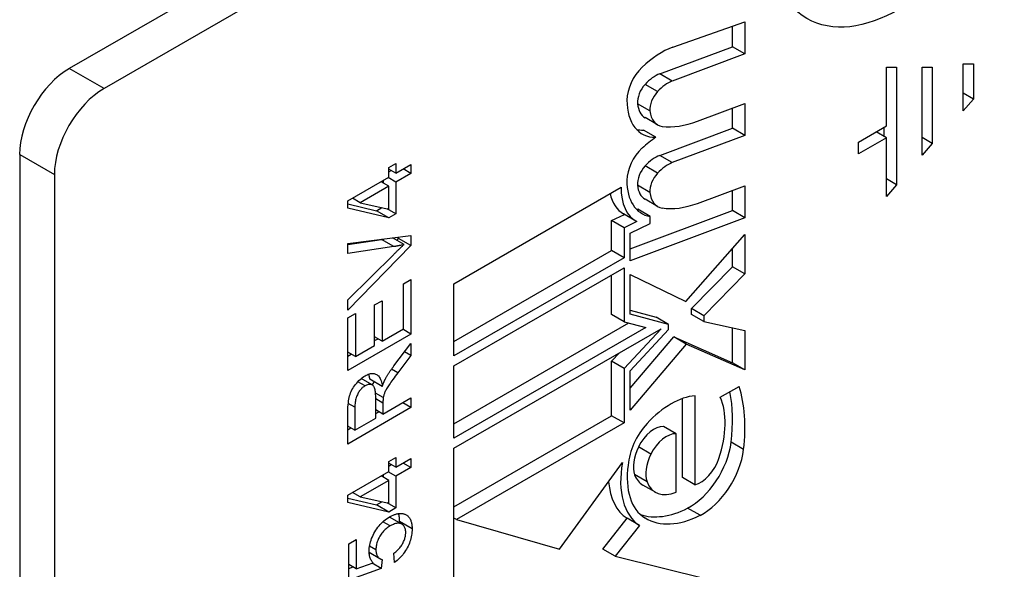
# Model space of a CAD drawing. Header units: inches. Extents: x 7 to 112, y 7 to 76.
# Tile 48 of 61: x 96.343 to 97.446, y 41.437 to 42.053. Entities that reach past the tile are written whole.
import ezdxf

# ---------------------------------------------------------------- set-up
doc = ezdxf.new("R2010")
doc.units = ezdxf.units.IN
doc.header["$MEASUREMENT"] = 0
doc.layers.add('Visible Edges(ANSI)', color=7, linetype='Continuous', lineweight=25)
doc.layers.add('Visible Tangent Edges(ANSI)', color=7, linetype='Continuous', lineweight=25)

msp = doc.modelspace()

# ---------------------------------------------------------------- linework, layer by layer
at = {"layer": 'Visible Edges(ANSI)'}
for p, q in [((97.4006, 42.5766), (96.3984, 41.9979)), ((97.4395, 42.5541), (96.4373, 41.9755)), ((97.0747, 42.0217), (97.1555, 42.0503)), ((97.1416, 42.0224), (97.1416, 42.0453)), ((97.1555, 42.0503), (97.1555, 42.0143)), ((97.0602, 41.992), (97.1416, 42.0224)), ((97.1555, 42.0143), (97.1416, 42.0224)), ((97.1555, 42.0143), (97.0742, 41.9839)), ((97.4003, 41.9504), (97.4003, 42.0031)), ((97.4003, 42.0031), (97.4117, 42.0031)), ((97.4117, 42.0031), (97.4117, 41.9636)), ((97.3141, 41.9336), (97.3141, 41.9995)), ((97.3141, 41.9995), (97.3255, 41.9995)), ((97.3255, 41.9995), (97.3255, 41.8677)), ((97.3541, 41.9007), (97.3541, 41.9995)), ((97.3541, 41.9995), (97.3655, 41.9995)), ((97.3655, 41.9995), (97.3655, 41.9139)), ((97.4117, 41.9636), (97.4003, 41.9702)), ((97.1024, 41.939), (97.1555, 41.9588)), ((97.1555, 41.9588), (97.1555, 41.9229)), ((97.4117, 41.9636), (97.4003, 41.9504)), ((97.1416, 41.9309), (97.1416, 41.9536)), ((97.0577, 41.9348), (97.0437, 41.9429)), ((97.0558, 41.9209), (97.0419, 41.9289)), ((97.0602, 41.9006), (97.1416, 41.9309)), ((97.1555, 41.9229), (97.1416, 41.9309)), ((97.2827, 41.9155), (97.3141, 41.9336)), ((97.3141, 41.9204), (97.3027, 41.927)), ((97.3116, 41.9219), (97.3116, 41.9322)), ((97.1555, 41.9229), (97.0742, 41.8925)), ((97.3141, 41.9204), (97.2827, 41.9023)), ((97.2827, 41.9023), (97.2827, 41.9155)), ((97.3141, 41.8545), (97.3141, 41.9204)), ((97.3655, 41.9139), (97.3541, 41.9205)), ((97.3655, 41.9139), (97.3541, 41.9007)), ((96.3428, 41.9015), (96.3428, 40.403)), ((96.7564, 41.887), (96.7644, 41.8916)), ((96.7644, 41.8916), (96.7644, 41.8806)), ((96.7644, 41.8806), (96.7813, 41.8904)), ((96.7813, 41.8904), (96.7813, 41.8803)), ((96.3817, 41.8791), (96.3817, 40.3806)), ((96.7564, 41.876), (96.7564, 41.887)), ((96.7644, 41.8806), (96.7564, 41.8852)), ((96.7564, 41.882), (96.7592, 41.8836)), ((96.7813, 41.8803), (96.7644, 41.8706)), ((96.7813, 41.8803), (96.7727, 41.8854)), ((96.7106, 41.8495), (96.7564, 41.876)), ((96.7564, 41.866), (96.7478, 41.871)), ((96.7505, 41.8694), (96.7505, 41.8726)), ((96.7644, 41.8706), (96.7557, 41.8756)), ((96.7644, 41.8706), (96.7644, 41.8352)), ((97.3255, 41.8677), (97.3141, 41.8743)), ((96.7564, 41.866), (96.7245, 41.8475)), ((96.7564, 41.8404), (96.7564, 41.866)), ((96.8295, 41.7567), (97.0169, 41.8649)), ((97.1024, 41.8467), (97.1555, 41.8666)), ((97.1416, 41.8387), (97.1416, 41.8614)), ((97.1555, 41.8666), (97.1555, 41.8306)), ((97.3255, 41.8677), (97.3141, 41.8545)), ((96.7106, 41.8413), (96.7106, 41.8495)), ((96.7106, 41.8461), (96.7425, 41.8386)), ((96.7245, 41.8475), (96.7159, 41.8526)), ((96.7245, 41.8475), (96.7564, 41.8404)), ((97.0577, 41.8434), (97.0437, 41.8514)), ((96.7564, 41.8306), (96.7106, 41.8413)), ((96.7425, 41.8386), (96.7487, 41.8421)), ((96.7564, 41.8306), (96.7425, 41.8386)), ((96.7644, 41.8352), (96.7547, 41.8408)), ((96.7644, 41.8352), (96.7564, 41.8306)), ((97.0334, 41.8269), (97.0195, 41.835)), ((97.0268, 41.7958), (97.1416, 41.8387)), ((97.0494, 41.8322), (97.0355, 41.8402)), ((97.1555, 41.8306), (97.1416, 41.8387)), ((97.0062, 41.8275), (97.0206, 41.8343)), ((97.0062, 41.794), (97.0062, 41.8275)), ((97.0201, 41.8194), (97.0062, 41.8275)), ((97.0346, 41.8263), (97.0201, 41.8194)), ((97.1555, 41.8306), (97.0268, 41.7825)), ((97.0268, 41.8135), (97.0494, 41.8243)), ((97.0494, 41.8243), (97.0494, 41.8322)), ((97.0201, 41.8194), (97.0201, 41.7859)), ((97.0268, 41.7825), (97.0268, 41.8135)), ((96.7106, 41.8017), (96.7813, 41.8106)), ((96.7106, 41.8008), (96.7481, 41.8063)), ((96.7106, 41.7907), (96.7106, 41.8017)), ((96.7735, 41.8006), (96.7607, 41.808)), ((96.7653, 41.8053), (96.7674, 41.8075)), ((96.7674, 41.8075), (96.7674, 41.8088)), ((96.7813, 41.7994), (96.7674, 41.8075)), ((96.7813, 41.8106), (96.7813, 41.7994)), ((97.0893, 41.7369), (97.1555, 41.8119)), ((97.1555, 41.8119), (97.1555, 41.7678)), ((96.7813, 41.7994), (96.7106, 41.7271)), ((96.762, 41.7983), (96.7106, 41.7907)), ((96.8295, 41.692), (97.0062, 41.794)), ((97.0201, 41.7859), (97.0062, 41.794)), ((97.1416, 41.7758), (97.1416, 41.7961)), ((96.7106, 41.7388), (96.762, 41.7896)), ((97.0201, 41.7859), (96.8295, 41.6759)), ((96.8295, 41.6645), (97.0201, 41.7745)), ((97.0201, 41.7745), (97.0201, 41.7141)), ((97.0956, 41.7289), (97.1416, 41.7758)), ((97.1555, 41.7678), (97.1416, 41.7758)), ((96.773, 41.7565), (96.7813, 41.7613)), ((96.7813, 41.7613), (96.7813, 41.7003)), ((97.0062, 41.7222), (97.0062, 41.7665)), ((97.0268, 41.7225), (97.0268, 41.767)), ((97.0268, 41.767), (97.0893, 41.7369)), ((97.1555, 41.7678), (97.1095, 41.7208)), ((96.773, 41.7063), (96.773, 41.7565)), ((96.8295, 41.6759), (96.8295, 41.7567)), ((96.7106, 41.7271), (96.7106, 41.7388)), ((96.7406, 41.7329), (96.7489, 41.7377)), ((96.7489, 41.7377), (96.7489, 41.6924)), ((96.7406, 41.6876), (96.7406, 41.7329)), ((97.0268, 41.7269), (97.0562, 41.7192)), ((97.0956, 41.7223), (97.0956, 41.7289)), ((97.1095, 41.7208), (97.0956, 41.7289)), ((96.7106, 41.7186), (96.719, 41.7234)), ((96.7106, 41.6595), (96.7106, 41.7186)), ((96.719, 41.7234), (96.719, 41.6751)), ((97.0201, 41.7141), (97.0062, 41.7222)), ((97.0201, 41.7141), (97.0445, 41.7078)), ((97.0701, 41.7111), (97.0268, 41.7225)), ((97.0701, 41.7111), (97.0562, 41.7192)), ((97.1095, 41.7143), (97.0956, 41.7223)), ((97.1095, 41.7208), (97.1095, 41.7143)), ((97.1095, 41.7143), (97.1555, 41.7041)), ((96.7489, 41.6924), (96.773, 41.7063)), ((96.7813, 41.7003), (96.772, 41.7057)), ((96.8295, 41.5997), (97.0253, 41.7128)), ((97.0445, 41.7078), (96.8295, 41.5837)), ((96.8295, 41.5722), (97.0617, 41.7063)), ((97.0617, 41.7063), (97.0201, 41.6618)), ((97.0268, 41.6592), (97.0701, 41.7054)), ((97.0701, 41.7054), (97.0701, 41.7111)), ((97.1416, 41.668), (97.1416, 41.7072)), ((97.1555, 41.7041), (97.1555, 41.66)), ((96.7813, 41.7003), (96.7106, 41.6595)), ((96.7489, 41.6924), (96.7406, 41.6973)), ((96.7406, 41.6929), (96.7444, 41.6951)), ((97.0268, 41.6395), (97.0758, 41.697)), ((97.0897, 41.689), (97.0758, 41.697)), ((97.0758, 41.697), (97.1416, 41.668)), ((96.719, 41.6751), (96.7406, 41.6876)), ((96.7621, 41.6645), (96.7813, 41.6897)), ((96.7813, 41.6762), (96.7742, 41.6803)), ((96.7813, 41.6897), (96.7813, 41.6762)), ((97.0897, 41.689), (97.0268, 41.6151)), ((97.1555, 41.66), (97.0897, 41.689)), ((96.719, 41.6751), (96.7106, 41.68)), ((96.7106, 41.6756), (96.7144, 41.6778)), ((96.7813, 41.6762), (96.7666, 41.6569)), ((97.0062, 41.6699), (97.015, 41.6793)), ((97.0062, 41.6086), (97.0062, 41.6699)), ((97.0201, 41.6618), (97.0062, 41.6699)), ((96.8295, 41.5837), (96.8295, 41.6645)), ((97.0201, 41.6618), (97.0201, 41.6006)), ((97.0268, 41.6151), (97.0268, 41.6592)), ((97.1555, 41.66), (97.1416, 41.668)), ((96.7379, 41.6432), (96.7255, 41.6504)), ((96.7492, 41.6416), (96.7352, 41.6496)), ((97.1279, 41.6294), (97.1491, 41.6416)), ((96.7502, 41.6293), (96.7416, 41.6342)), ((96.7418, 41.6059), (96.7418, 41.6291)), ((96.7499, 41.6105), (96.7813, 41.6287)), ((96.7813, 41.6287), (96.7813, 41.6178)), ((97.0857, 41.5394), (97.0857, 41.6281)), ((97.0996, 41.631), (97.0996, 41.5314)), ((96.7813, 41.6178), (96.7106, 41.577)), ((96.7184, 41.6182), (96.7184, 41.5924)), ((96.7499, 41.6105), (96.7418, 41.6152)), ((96.7499, 41.623), (96.7499, 41.6105)), ((96.7813, 41.6178), (96.772, 41.6233)), ((96.7106, 41.577), (96.7106, 41.6132)), ((96.7184, 41.5924), (96.7418, 41.6059)), ((96.7418, 41.6111), (96.7454, 41.6132)), ((96.8295, 41.5066), (97.0062, 41.6086)), ((97.0201, 41.6006), (97.0062, 41.6086)), ((96.7184, 41.5924), (96.7106, 41.5969)), ((96.7106, 41.5931), (96.7139, 41.595)), ((97.0201, 41.6006), (96.8325, 41.4923)), ((97.0784, 41.5886), (97.0645, 41.5966)), ((97.0784, 41.5232), (97.0784, 41.5886)), ((96.8295, 41.3901), (96.8295, 41.5722)), ((96.7564, 41.5573), (96.7644, 41.5619)), ((96.7644, 41.5619), (96.7644, 41.5509)), ((96.7644, 41.5509), (96.7813, 41.5607)), ((96.7813, 41.5607), (96.7813, 41.5506)), ((96.7564, 41.5463), (96.7564, 41.5573)), ((96.7644, 41.5509), (96.7564, 41.5555)), ((96.7564, 41.5523), (96.7592, 41.5539)), ((96.7813, 41.5506), (96.7644, 41.5409)), ((96.7813, 41.5506), (96.7727, 41.5556)), ((96.9479, 41.4593), (97.0183, 41.5563)), ((96.7106, 41.5198), (96.7564, 41.5463)), ((96.7564, 41.5363), (96.7478, 41.5413)), ((96.7505, 41.5397), (96.7505, 41.5428)), ((96.7644, 41.5409), (96.7557, 41.5459)), ((96.7644, 41.5409), (96.7644, 41.5055)), ((97.0996, 41.5314), (97.0857, 41.5394)), ((96.7564, 41.5363), (96.7245, 41.5178)), ((96.7564, 41.5107), (96.7564, 41.5363)), ((97.0552, 41.5229), (97.0413, 41.5309)), ((96.7106, 41.5116), (96.7106, 41.5198)), ((96.7106, 41.5164), (96.7425, 41.5089)), ((96.7245, 41.5178), (96.7159, 41.5228)), ((96.7245, 41.5178), (96.7564, 41.5107)), ((96.7564, 41.5008), (96.7106, 41.5116)), ((96.7425, 41.5089), (96.7487, 41.5124)), ((96.7564, 41.5008), (96.7425, 41.5089)), ((96.7644, 41.5055), (96.7547, 41.5111)), ((96.7644, 41.5055), (96.7564, 41.5008)), ((96.7712, 41.4872), (96.7573, 41.4952)), ((96.8325, 41.4923), (96.8295, 41.494)), ((96.9963, 41.4592), (97.0235, 41.4938)), ((97.0374, 41.4858), (97.0235, 41.4938)), ((96.8325, 41.4923), (96.9479, 41.4593)), ((97.0374, 41.4858), (97.0102, 41.4512)), ((96.7115, 41.4651), (96.7198, 41.4699)), ((96.7115, 41.4245), (96.7115, 41.4651)), ((96.7198, 41.4699), (96.7198, 41.4373)), ((96.7465, 41.4485), (96.7344, 41.4554)), ((96.7347, 41.4527), (96.735, 41.4551)), ((96.7628, 41.4444), (96.762, 41.4545)), ((97.0102, 41.4512), (96.9963, 41.4592)), ((97.0102, 41.4512), (97.114, 41.4256)), ((96.7198, 41.4373), (96.7115, 41.4421)), ((96.7115, 41.4376), (96.7164, 41.4393)), ((96.7479, 41.4376), (96.7115, 41.4245)), ((96.7198, 41.4373), (96.7388, 41.4439)), ((96.7479, 41.4376), (96.7377, 41.4435)), ((96.7489, 41.4476), (96.7479, 41.4376))]:
    msp.add_line(p, q, dxfattribs=at)
at = {"layer": 'Visible Edges(ANSI)', "flags": 128}
for points in [[(96.7481, 41.8063), (96.7482, 41.8063), (96.7483, 41.8064), (96.7484, 41.8064), (96.7485, 41.8064), (96.7487, 41.8064), (96.7488, 41.8064), (96.7489, 41.8064), (96.749, 41.8065), (96.7491, 41.8065), (96.7493, 41.8065), (96.7494, 41.8065), (96.7495, 41.8065), (96.7496, 41.8066), (96.7497, 41.8066), (96.7498, 41.8066), (96.75, 41.8066), (96.7501, 41.8066), (96.7502, 41.8067), (96.7503, 41.8067), (96.7504, 41.8067), (96.7506, 41.8067), (96.7507, 41.8067), (96.7508, 41.8068), (96.7509, 41.8068)], [(96.762, 41.7896), (96.7625, 41.7901), (96.763, 41.7906), (96.7635, 41.7911), (96.764, 41.7916), (96.7645, 41.7921), (96.765, 41.7926), (96.7655, 41.7931), (96.766, 41.7936), (96.7665, 41.794), (96.767, 41.7945), (96.7675, 41.795), (96.7679, 41.7954), (96.7684, 41.7959), (96.7689, 41.7963), (96.7694, 41.7968), (96.7698, 41.7972), (96.7703, 41.7977), (96.7708, 41.7981), (96.7712, 41.7985), (96.7717, 41.7989), (96.7722, 41.7994), (96.7726, 41.7998), (96.7731, 41.8002), (96.7735, 41.8006)], [(96.7735, 41.8006), (96.773, 41.8005), (96.7726, 41.8004), (96.7721, 41.8002), (96.7716, 41.8001), (96.7711, 41.8), (96.7706, 41.7999), (96.7702, 41.7998), (96.7697, 41.7997), (96.7692, 41.7996), (96.7687, 41.7995), (96.7682, 41.7994), (96.7678, 41.7993), (96.7673, 41.7992), (96.7668, 41.7991), (96.7663, 41.799), (96.7658, 41.7989), (96.7653, 41.7988), (96.7649, 41.7987), (96.7644, 41.7987), (96.7639, 41.7986), (96.7634, 41.7985), (96.7629, 41.7984), (96.7625, 41.7984), (96.762, 41.7983)], [(96.7527, 41.6501), (96.753, 41.6507), (96.7533, 41.6512), (96.7536, 41.6518), (96.754, 41.6524), (96.7543, 41.653), (96.7547, 41.6536), (96.755, 41.6542), (96.7554, 41.6548), (96.7558, 41.6553), (96.7561, 41.6559), (96.7565, 41.6565), (96.7569, 41.6571), (96.7573, 41.6577), (96.7577, 41.6583), (96.7581, 41.6589), (96.7585, 41.6596), (96.759, 41.6602), (96.7594, 41.6608), (96.7598, 41.6614), (96.7603, 41.662), (96.7607, 41.6626), (96.7612, 41.6632), (96.7616, 41.6639), (96.7621, 41.6645)], [(96.7106, 41.6132), (96.7107, 41.6159), (96.7107, 41.6184), (96.7109, 41.6208), (96.7111, 41.6231), (96.7114, 41.6253), (96.7117, 41.6273), (96.7121, 41.6292), (96.7125, 41.6309), (96.7131, 41.6326), (96.7137, 41.6343), (96.7144, 41.6359), (96.7152, 41.6376), (96.7161, 41.6392), (96.717, 41.6408), (96.7181, 41.6424), (96.7193, 41.6439), (96.7205, 41.6454), (96.7217, 41.6468), (96.723, 41.6481), (96.7243, 41.6494), (96.7257, 41.6505), (96.7271, 41.6516), (96.7285, 41.6526), (96.7299, 41.6534)], [(96.7299, 41.6534), (96.7312, 41.6541), (96.7324, 41.6547), (96.7335, 41.6552), (96.7347, 41.6556), (96.7358, 41.6559), (96.7369, 41.656), (96.7379, 41.6561), (96.7389, 41.6561), (96.7399, 41.656), (96.7408, 41.6558), (96.7417, 41.6555), (96.7426, 41.6551), (96.7434, 41.6546), (96.7442, 41.654), (96.7449, 41.6533), (96.7456, 41.6524), (96.7462, 41.6515), (96.7468, 41.6504), (96.7473, 41.6492), (96.7478, 41.6479), (96.7482, 41.6465), (96.7486, 41.645), (96.7489, 41.6433), (96.7492, 41.6416)], [(96.7352, 41.6496), (96.7352, 41.6499), (96.7352, 41.6502), (96.7351, 41.6504), (96.7351, 41.6507), (96.7351, 41.6509), (96.735, 41.6512), (96.735, 41.6514), (96.7349, 41.6517), (96.7349, 41.6519), (96.7348, 41.6522), (96.7348, 41.6524), (96.7347, 41.6527), (96.7347, 41.6529), (96.7346, 41.6532), (96.7346, 41.6534), (96.7345, 41.6536), (96.7345, 41.6538), (96.7344, 41.6541), (96.7344, 41.6543), (96.7343, 41.6545), (96.7343, 41.6547), (96.7342, 41.6549), (96.7341, 41.6552), (96.7341, 41.6554)], [(96.7492, 41.6416), (96.7493, 41.642), (96.7495, 41.6424), (96.7496, 41.6429), (96.7497, 41.6433), (96.7499, 41.6437), (96.75, 41.6441), (96.7502, 41.6445), (96.7503, 41.6449), (96.7505, 41.6452), (96.7506, 41.6456), (96.7508, 41.646), (96.7509, 41.6463), (96.7511, 41.6467), (96.7512, 41.647), (96.7514, 41.6474), (96.7515, 41.6477), (96.7517, 41.648), (96.7518, 41.6483), (96.7519, 41.6486), (96.7521, 41.6489), (96.7522, 41.6492), (96.7524, 41.6495), (96.7525, 41.6498), (96.7527, 41.6501)], [(96.7666, 41.6569), (96.7651, 41.6548), (96.7636, 41.6529), (96.7623, 41.6511), (96.761, 41.6493), (96.7598, 41.6477), (96.7588, 41.6462), (96.7578, 41.6448), (96.7569, 41.6435), (96.7561, 41.6423), (96.7553, 41.6411), (96.7546, 41.64), (96.754, 41.6389), (96.7535, 41.638), (96.753, 41.637), (96.7525, 41.6361), (96.7521, 41.6353), (96.7518, 41.6345), (96.7515, 41.6337), (96.7512, 41.6329), (96.751, 41.6322), (96.7508, 41.6314), (96.7506, 41.6307), (96.7504, 41.63), (96.7502, 41.6293)], [(96.7299, 41.6423), (96.7291, 41.6418), (96.7283, 41.6412), (96.7275, 41.6407), (96.7268, 41.64), (96.726, 41.6393), (96.7254, 41.6386), (96.7247, 41.6378), (96.724, 41.637), (96.7234, 41.6362), (96.7228, 41.6353), (96.7222, 41.6343), (96.7217, 41.6333), (96.7212, 41.6323), (96.7207, 41.6312), (96.7203, 41.6301), (96.7199, 41.629), (96.7195, 41.6278), (96.7192, 41.6265), (96.719, 41.6252), (96.7188, 41.6239), (96.7186, 41.6225), (96.7185, 41.6211), (96.7185, 41.6197), (96.7184, 41.6182)], [(96.7418, 41.6291), (96.7418, 41.6309), (96.7417, 41.6325), (96.7416, 41.6341), (96.7415, 41.6355), (96.7413, 41.6368), (96.7411, 41.6379), (96.7408, 41.639), (96.7405, 41.6399), (96.7402, 41.6407), (96.7397, 41.6414), (96.7393, 41.642), (96.7388, 41.6426), (96.7382, 41.643), (96.7376, 41.6434), (96.737, 41.6436), (96.7363, 41.6438), (96.7355, 41.6439), (96.7348, 41.6439), (96.734, 41.6438), (96.7332, 41.6437), (96.7324, 41.6434), (96.7316, 41.6431), (96.7308, 41.6428), (96.7299, 41.6423)], [(96.7381, 41.6431), (96.7382, 41.6432), (96.7382, 41.6434), (96.7383, 41.6435), (96.7384, 41.6436), (96.7384, 41.6438), (96.7385, 41.6439), (96.7386, 41.6441), (96.7386, 41.6442), (96.7387, 41.6444), (96.7388, 41.6445), (96.7389, 41.6447), (96.7389, 41.6448), (96.739, 41.645), (96.7391, 41.6452), (96.7392, 41.6453), (96.7393, 41.6455), (96.7394, 41.6457), (96.7395, 41.6458), (96.7395, 41.646), (96.7396, 41.6462), (96.7397, 41.6463), (96.7398, 41.6465), (96.7399, 41.6467), (96.74, 41.6469)], [(96.7502, 41.6293), (96.7502, 41.6291), (96.7502, 41.6289), (96.7502, 41.6287), (96.7501, 41.6285), (96.7501, 41.6283), (96.7501, 41.6281), (96.7501, 41.6279), (96.7501, 41.6277), (96.75, 41.6274), (96.75, 41.6272), (96.75, 41.6269), (96.75, 41.6267), (96.75, 41.6264), (96.75, 41.6261), (96.75, 41.6259), (96.7499, 41.6256), (96.7499, 41.6253), (96.7499, 41.625), (96.7499, 41.6247), (96.7499, 41.6244), (96.7499, 41.6241), (96.7499, 41.6237), (96.7499, 41.6234), (96.7499, 41.623)], [(96.7344, 41.4568), (96.7344, 41.4585), (96.7346, 41.4603), (96.7348, 41.4621), (96.7351, 41.4639), (96.7355, 41.4657), (96.736, 41.4675), (96.7366, 41.4694), (96.7372, 41.4712), (96.738, 41.473), (96.7388, 41.4748), (96.7398, 41.4767), (96.7408, 41.4785), (96.7419, 41.4803), (96.743, 41.482), (96.7442, 41.4837), (96.7455, 41.4853), (96.7468, 41.4868), (96.7481, 41.4882), (96.7495, 41.4896), (96.751, 41.4909), (96.7525, 41.4921), (96.754, 41.4933), (96.7556, 41.4944), (96.7573, 41.4954)], [(96.7572, 41.4953), (96.7572, 41.4953), (96.7572, 41.4953), (96.7572, 41.4953), (96.7572, 41.4953), (96.7572, 41.4953), (96.7572, 41.4953), (96.7572, 41.4953), (96.7572, 41.4953), (96.7572, 41.4953), (96.7572, 41.4953), (96.7572, 41.4952), (96.7572, 41.4952), (96.7573, 41.4952), (96.7573, 41.4952), (96.7573, 41.4952), (96.7573, 41.4952), (96.7573, 41.4952), (96.7573, 41.4952), (96.7573, 41.4952), (96.7573, 41.4952), (96.7573, 41.4952), (96.7573, 41.4952), (96.7573, 41.4952), (96.7573, 41.4952)], [(96.7573, 41.4954), (96.7581, 41.4958), (96.7589, 41.4962), (96.7597, 41.4966), (96.7604, 41.497), (96.7612, 41.4973), (96.762, 41.4977), (96.7627, 41.4979), (96.7634, 41.4982), (96.7642, 41.4984), (96.7649, 41.4986), (96.7656, 41.4988), (96.7663, 41.4989), (96.767, 41.4991), (96.7677, 41.4991), (96.7683, 41.4992), (96.769, 41.4992), (96.7696, 41.4992), (96.7703, 41.4992), (96.7709, 41.4992), (96.7715, 41.4991), (96.7722, 41.499), (96.7728, 41.4989), (96.7734, 41.4987), (96.774, 41.4985)], [(96.7686, 41.4901), (96.7686, 41.4905), (96.7686, 41.491), (96.7686, 41.4914), (96.7686, 41.4918), (96.7685, 41.4922), (96.7685, 41.4927), (96.7685, 41.4931), (96.7685, 41.4935), (96.7684, 41.4939), (96.7684, 41.4942), (96.7683, 41.4946), (96.7683, 41.495), (96.7682, 41.4954), (96.7682, 41.4957), (96.7681, 41.4961), (96.768, 41.4965), (96.7679, 41.4968), (96.7679, 41.4972), (96.7678, 41.4975), (96.7677, 41.4978), (96.7676, 41.4982), (96.7675, 41.4985), (96.7674, 41.4988), (96.7673, 41.4991)], [(96.774, 41.4985), (96.7746, 41.4983), (96.7753, 41.498), (96.776, 41.4976), (96.7766, 41.4973), (96.7771, 41.4968), (96.7777, 41.4964), (96.7782, 41.4959), (96.7787, 41.4954), (96.7792, 41.4948), (96.7796, 41.4942), (96.78, 41.4936), (96.7804, 41.493), (96.7807, 41.4922), (96.781, 41.4915), (96.7813, 41.4907), (96.7816, 41.4899), (96.7818, 41.4891), (96.782, 41.4882), (96.7821, 41.4872), (96.7823, 41.4863), (96.7824, 41.4853), (96.7825, 41.4842), (96.7825, 41.4832), (96.7825, 41.4821)], [(96.7581, 41.4852), (96.7569, 41.4845), (96.7557, 41.4837), (96.7546, 41.4829), (96.7535, 41.482), (96.7524, 41.4811), (96.7514, 41.4802), (96.7505, 41.4792), (96.7496, 41.4781), (96.7487, 41.4771), (96.7479, 41.476), (96.7471, 41.4748), (96.7464, 41.4736), (96.7457, 41.4724), (96.745, 41.4712), (96.7445, 41.4699), (96.744, 41.4687), (96.7435, 41.4675), (96.7431, 41.4662), (96.7428, 41.4649), (96.7425, 41.4637), (96.7423, 41.4624), (96.7422, 41.4611), (96.7421, 41.4598), (96.742, 41.4585)], [(96.7754, 41.4779), (96.7754, 41.4791), (96.7753, 41.4802), (96.7751, 41.4812), (96.7749, 41.4822), (96.7746, 41.4831), (96.7742, 41.484), (96.7738, 41.4847), (96.7733, 41.4854), (96.7727, 41.486), (96.7721, 41.4866), (96.7714, 41.4871), (96.7707, 41.4875), (96.7699, 41.4878), (96.769, 41.488), (96.7681, 41.4882), (96.7672, 41.4882), (96.7662, 41.4882), (96.7652, 41.488), (96.7641, 41.4878), (96.763, 41.4875), (96.7618, 41.487), (96.7606, 41.4865), (96.7594, 41.4859), (96.7581, 41.4852)], [(96.7825, 41.4821), (96.7825, 41.4802), (96.7824, 41.4784), (96.7822, 41.4765), (96.7819, 41.4747), (96.7816, 41.4729), (96.7812, 41.4712), (96.7807, 41.4694), (96.7801, 41.4676), (96.7795, 41.4659), (96.7788, 41.4642), (96.778, 41.4624), (96.7771, 41.4607), (96.7762, 41.4591), (96.7752, 41.4575), (96.7742, 41.4559), (96.7731, 41.4544), (96.772, 41.453), (96.7709, 41.4516), (96.7696, 41.4502), (96.7684, 41.449), (96.767, 41.4477), (96.7657, 41.4466), (96.7643, 41.4455), (96.7628, 41.4444)], [(96.7686, 41.4887), (96.7686, 41.4888), (96.7686, 41.4888), (96.7686, 41.4889), (96.7686, 41.4889), (96.7686, 41.489), (96.7686, 41.489), (96.7686, 41.4891), (96.7686, 41.4892), (96.7686, 41.4892), (96.7686, 41.4893), (96.7686, 41.4893), (96.7686, 41.4894), (96.7686, 41.4895), (96.7686, 41.4895), (96.7686, 41.4896), (96.7686, 41.4896), (96.7686, 41.4897), (96.7686, 41.4897), (96.7686, 41.4898), (96.7686, 41.4899), (96.7686, 41.4899), (96.7686, 41.49), (96.7686, 41.49), (96.7686, 41.4901)], [(96.762, 41.4545), (96.7631, 41.4553), (96.7642, 41.4562), (96.7652, 41.4571), (96.7661, 41.458), (96.767, 41.4589), (96.7679, 41.4598), (96.7687, 41.4607), (96.7695, 41.4617), (96.7702, 41.4627), (96.7709, 41.4637), (96.7715, 41.4647), (96.7721, 41.4657), (96.7726, 41.4667), (96.7731, 41.4677), (96.7735, 41.4688), (96.7739, 41.4698), (96.7743, 41.4708), (96.7746, 41.4718), (96.7748, 41.4728), (96.775, 41.4738), (96.7752, 41.4749), (96.7753, 41.4759), (96.7754, 41.4769), (96.7754, 41.4779)], [(96.7388, 41.4439), (96.7385, 41.4443), (96.7381, 41.4447), (96.7378, 41.4451), (96.7375, 41.4456), (96.7372, 41.446), (96.7369, 41.4465), (96.7366, 41.4469), (96.7364, 41.4474), (96.7361, 41.4479), (96.7359, 41.4484), (96.7357, 41.449), (96.7355, 41.4495), (96.7353, 41.45), (96.7352, 41.4506), (96.735, 41.4512), (96.7349, 41.4517), (96.7348, 41.4523), (96.7347, 41.4529), (96.7346, 41.4535), (96.7345, 41.4541), (96.7345, 41.4548), (96.7344, 41.4554), (96.7344, 41.4561), (96.7344, 41.4568)], [(96.742, 41.4585), (96.7421, 41.4577), (96.7421, 41.4569), (96.7422, 41.4562), (96.7423, 41.4555), (96.7424, 41.4548), (96.7425, 41.4542), (96.7427, 41.4535), (96.7429, 41.4529), (96.7431, 41.4524), (96.7434, 41.4518), (96.7437, 41.4513), (96.744, 41.4509), (96.7443, 41.4504), (96.7446, 41.45), (96.745, 41.4496), (96.7454, 41.4493), (96.7458, 41.4489), (96.7462, 41.4487), (96.7466, 41.4484), (96.747, 41.4482), (96.7475, 41.448), (96.748, 41.4478), (96.7484, 41.4477), (96.7489, 41.4476)]]:
    msp.add_lwpolyline(points, dxfattribs=at)
at = {"layer": 'Visible Edges(ANSI)'}
for centre, major_axis, start_param, end_param in [((97.0617, 41.9373), (0.048, 0.0831), 0.593412, 1.107844), ((96.3984, 41.9337), (-0.0394, -0.0682), 3.926991, 5.497787), ((97.0481, 41.9767), (0.0175, 0.0303), 1.107844, 2.350588), ((97.0552, 41.9561), (0.0205, 0.0355), 0.610729, 1.196401), ((97.0493, 41.9684), (0.01, 0.0173), 1.196401, 2.462706), ((97.0691, 41.9481), (-0.0205, -0.0355), 3.752322, 4.337994), ((96.4373, 41.9112), (0.0394, 0.0682), 0.785398, 2.356194), ((97.0632, 41.9604), (-0.01, -0.0173), 4.337994, 5.604299), ((97.0812, 41.9956), (-0.0409, -0.0709), 5.492181, 6.613939), ((97.0647, 41.9792), (-0.021, -0.0364), 5.604299, 6.283185), ((97.0787, 41.9712), (-0.021, -0.0364), 5.604299, 6.503242), ((97.1199, 42.074), (-0.0775, -0.1342), 0.236639, 0.625276), ((97.0673, 42.0036), (-0.0409, -0.0709), 0.170877, 0.330754), ((97.0601, 41.8451), (0.048, 0.0831), 0.848525, 1.081978), ((97.0472, 41.8863), (0.0169, 0.0293), 1.081978, 2.347078), ((97.0552, 41.8647), (0.0205, 0.0355), 0.610865, 1.196548), ((97.0691, 41.8566), (-0.0205, -0.0355), 3.752458, 4.33814), ((97.0493, 41.877), (0.01, 0.0173), 1.196548, 2.461438), ((97.0632, 41.8689), (-0.01, -0.0173), 4.33814, 5.603031), ((97.0799, 41.9048), (-0.04, -0.0693), 5.48867, 6.499805), ((97.0595, 41.9043), (-0.04, -0.0693), 5.724769, 6.283185), ((97.0734, 41.8962), (-0.04, -0.0693), 5.47676, 6.310847), ((97.0647, 41.8878), (-0.021, -0.0364), 5.603031, 6.283185), ((97.0787, 41.8797), (-0.021, -0.0364), 5.603031, 6.503084), ((97.1215, 41.9824), (-0.0775, -0.1342), 0.219898, 0.610865), ((97.066, 41.9128), (-0.04, -0.0693), 0.174883, 0.216619), ((97.0125, 41.5135), (-0.1012, -0.1753), 2.208898, 2.658734), ((97.0728, 41.5453), (0.047, 0.0814), 0.369234, 1.201563), ((97.0611, 41.5588), (0.0511, 0.0886), 5.055842, 5.891549), ((96.9986, 41.5216), (0.1012, 0.1753), 5.35049, 5.699836), ((97.0604, 41.5705), (0.0253, 0.0439), 1.201563, 2.270327), ((97.0537, 41.5676), (0.0159, 0.0276), 0.287189, 1.678399), ((97.0677, 41.5595), (0.0159, 0.0276), 0.287189, 1.678399), ((97.0563, 41.5666), (-0.0182, -0.0316), 4.819991, 5.836026), ((97.0941, 41.5604), (0.0329, 0.057), 3.867033, 5.35049), ((97.1081, 41.5523), (-0.0329, -0.057), 0.72544, 2.208898), ((97.0702, 41.5586), (-0.0182, -0.0316), 4.819991, 5.836026), ((97.106, 41.5602), (0.016, 0.0277), 3.639467, 5.055842), ((97.0941, 41.58), (-0.055, -0.0953), 5.272274, 6.251395), ((97.0941, 41.58), (-0.0498, -0.0863), 5.330385, 6.268672), ((97.0693, 41.5794), (-0.028, -0.0485), 5.836026, 6.283185), ((97.0802, 41.588), (-0.055, -0.0953), 5.591866, 6.251395), ((97.0832, 41.5714), (-0.028, -0.0485), 5.836026, 6.946368), ((97.097, 41.6165), (-0.0663, -0.1149), 0.110827, 0.72544), ((97.1109, 41.6085), (-0.0663, -0.1149), 6.268672, 7.008625)]:
    msp.add_ellipse(centre, major_axis=major_axis, ratio=0.57735, start_param=start_param, end_param=end_param, dxfattribs=at)
at = {"layer": 'Visible Tangent Edges(ANSI)'}
for p, q in [((96.4373, 41.9755), (96.3984, 41.9979)), ((97.0742, 41.9839), (97.0602, 41.992)), ((97.0575, 41.9721), (97.0436, 41.9801)), ((97.0491, 41.9505), (97.0352, 41.9585)), ((96.3428, 41.9015), (96.3817, 41.8791)), ((97.0742, 41.8925), (97.0602, 41.9006)), ((97.0575, 41.8806), (97.0436, 41.8887)), ((97.0491, 41.8591), (97.0352, 41.8671)), ((96.762, 41.7983), (96.7481, 41.8063)), ((96.7666, 41.6569), (96.7595, 41.661)), ((96.7299, 41.6423), (96.7219, 41.6469)), ((96.7499, 41.623), (96.7418, 41.6277)), ((96.7184, 41.6182), (96.711, 41.6225)), ((97.0501, 41.5657), (97.0362, 41.5737)), ((97.1541, 41.571), (97.1401, 41.579)), ((97.0459, 41.5347), (97.032, 41.5427)), ((97.1053, 41.4971), (97.0914, 41.5051)), ((96.7581, 41.4852), (96.7499, 41.4899)), ((96.7825, 41.4821), (96.7686, 41.4901)), ((96.742, 41.4585), (96.7349, 41.4626))]:
    msp.add_line(p, q, dxfattribs=at)
msp.add_ellipse((97.3282, 42.2327), major_axis=(-0.1032, -0.1787), ratio=0.57735, dxfattribs=at)

doc.saveas('drawing.dxf')
